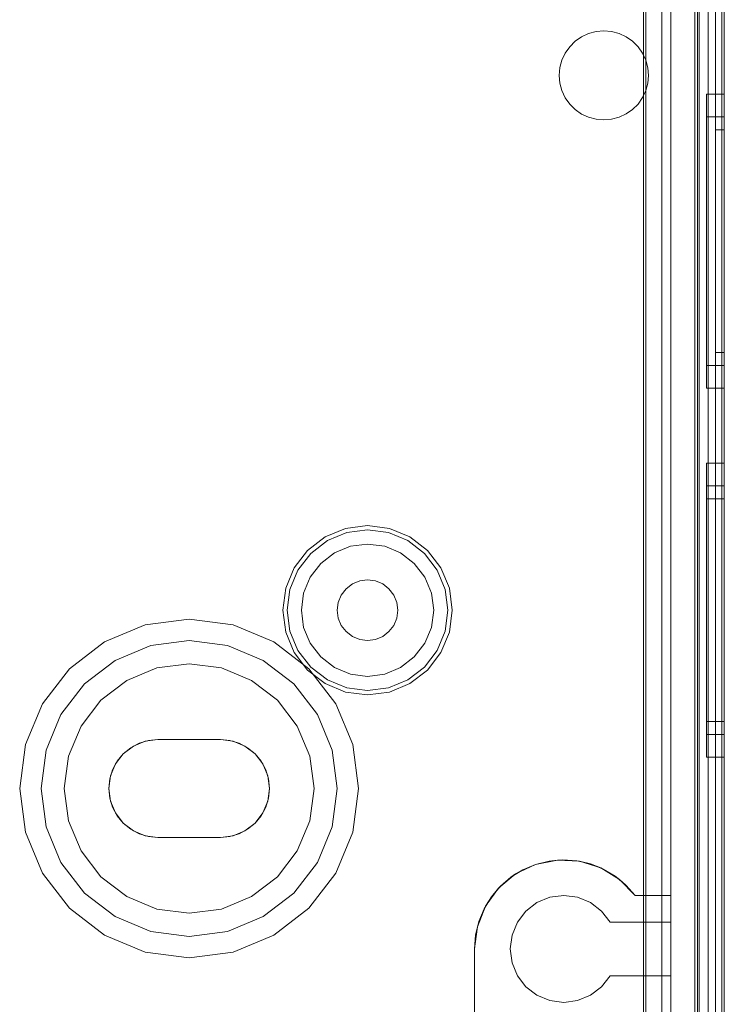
# Model space of a CAD drawing. Extents: x -620 to 300, y 62 to 1112.
# Tile 178 of 235: x 171.425 to 172.042, y 611.265 to 612.128. Entities that reach past the tile are written whole.
import ezdxf

# ---------------------------------------------------------------- set-up
doc = ezdxf.new("R2010")
doc.units = 0
doc.layers.get('0').update_dxf_attribs({"lineweight": 13})

# ---------------------------------------------------------------- blocks, each defined once
blk = doc.blocks.new('Referenz-A06CPVLKL0')
at = {"color": 251, "linetype": 'ByBlock', "lineweight": 13, "ltscale": 0.13, "true_color": 0x636363}
for p, q in [((172.01618, 613.68033), (172.01618, 611.1022)), ((172.04186, 611.1022), (172.04186, 613.68033)), ((172.03961, 613.66445), (172.03961, 611.11939)), ((171.97114, 613.54554), (171.97114, 611.23699)), ((171.97311, 613.54751), (171.97311, 611.23501)), ((171.98718, 613.54283), (171.98718, 611.2397)), ((171.98718, 611.2397), (171.98718, 613.54283)), ((172.0278, 611.2397), (172.0278, 613.54283)), ((172.0278, 613.54283), (172.0278, 611.2397))]:
    blk.add_line(p, q, dxfattribs=at)
at = {"color": 9, "linetype": 'ByBlock', "lineweight": 13, "ltscale": 0.13, "true_color": 0xc1c9c4}
for p, q in [((172.01999, 613.68033), (172.01999, 611.1022)), ((172.04186, 611.1022), (172.04186, 613.68033)), ((172.04186, 611.1022), (172.04186, 613.68033)), ((172.03405, 613.58658), (172.03405, 611.19595)), ((172.03405, 611.19595), (172.03405, 613.58658)), ((172.04186, 611.19595), (172.04186, 613.58658)), ((172.04186, 613.58658), (172.04186, 611.19595)), ((171.99499, 613.54283), (171.99499, 611.2397)), ((172.01999, 611.2397), (172.01999, 613.54283)), ((172.03405, 612.39126), (172.03405, 611.18814)), ((172.03405, 612.39126), (172.03405, 611.18814)), ((172.04186, 611.18814), (172.04186, 612.39126)), ((172.04186, 612.39126), (172.04186, 611.18814)), ((171.97311, 612.09209), (171.97311, 612.18423)), ((171.97311, 612.18423), (171.97311, 612.09209)), ((171.99499, 611.36001), (171.99499, 612.18423)), ((172.01843, 612.15689), (172.01843, 611.1022)), ((171.91129, 612.10869), (171.91688, 612.1126)), ((171.91688, 612.1126), (171.91129, 612.10869)), ((171.91688, 612.1126), (171.92305, 612.11548)), ((171.92305, 612.11548), (171.91688, 612.1126)), ((171.92305, 612.11548), (171.92963, 612.11724)), ((171.92963, 612.11724), (171.92305, 612.11548)), ((171.92963, 612.11724), (171.93642, 612.11783)), ((171.93642, 612.11783), (171.92963, 612.11724)), ((171.93642, 612.11783), (171.9432, 612.11723)), ((171.9432, 612.11723), (171.93642, 612.11783)), ((171.9432, 612.11723), (171.94978, 612.11546)), ((171.94978, 612.11546), (171.9432, 612.11723)), ((171.94978, 612.11546), (171.95595, 612.11258)), ((171.95595, 612.11258), (171.94978, 612.11546)), ((171.95595, 612.11258), (171.96153, 612.10867)), ((171.96153, 612.10867), (171.95595, 612.11258)), ((171.90257, 612.0983), (171.90648, 612.10388)), ((171.90648, 612.10388), (171.90257, 612.0983)), ((171.90648, 612.10388), (171.91129, 612.10869)), ((171.91129, 612.10869), (171.90648, 612.10388)), ((171.96153, 612.10867), (171.96634, 612.10385)), ((171.96634, 612.10385), (171.96153, 612.10867)), ((171.96634, 612.10385), (171.97024, 612.09827)), ((171.97024, 612.09827), (171.96634, 612.10385)), ((171.89969, 612.09213), (171.90257, 612.0983)), ((171.90257, 612.0983), (171.89969, 612.09213)), ((171.97024, 612.09827), (171.97311, 612.09209)), ((171.97311, 612.09209), (171.97024, 612.09827)), ((171.89733, 612.07876), (171.89793, 612.08555)), ((171.89793, 612.08555), (171.89733, 612.07876)), ((171.89793, 612.08555), (171.89969, 612.09213)), ((171.89969, 612.09213), (171.89793, 612.08555)), ((171.97487, 612.08553), (171.97311, 612.09209)), ((171.97311, 612.09209), (171.97487, 612.08553)), ((171.97311, 612.09209), (171.97311, 612.09209)), ((171.97546, 612.07876), (171.97487, 612.08553)), ((171.97487, 612.08553), (171.97546, 612.07876)), ((171.89793, 612.07198), (171.89733, 612.07876)), ((171.89733, 612.07876), (171.89793, 612.07198)), ((171.97487, 612.072), (171.97546, 612.07876)), ((171.97546, 612.07876), (171.97487, 612.072)), ((171.89969, 612.0654), (171.89793, 612.07198)), ((171.89793, 612.07198), (171.89969, 612.0654)), ((171.97311, 612.06544), (171.97487, 612.072)), ((171.97487, 612.072), (171.97311, 612.06544)), ((171.90257, 612.05923), (171.89969, 612.0654)), ((171.89969, 612.0654), (171.90257, 612.05923)), ((171.90648, 612.05365), (171.90257, 612.05923)), ((171.90257, 612.05923), (171.90648, 612.05365)), ((171.97024, 612.05926), (171.96634, 612.05368)), ((171.96634, 612.05368), (171.97024, 612.05926)), ((171.97311, 612.06544), (171.97024, 612.05926)), ((171.97024, 612.05926), (171.97311, 612.06544)), ((171.97311, 611.36001), (171.97311, 612.06544)), ((171.97311, 612.06544), (171.97311, 611.36001)), ((171.97311, 612.06544), (171.97311, 612.06544)), ((172.04186, 612.06236), (172.02624, 612.06236)), ((172.02624, 612.06236), (172.02624, 612.05797)), ((172.02624, 612.06236), (172.02624, 612.05797)), ((172.04186, 612.05797), (172.04186, 612.06236)), ((172.04186, 612.06236), (172.04186, 612.05797)), ((171.91129, 612.04883), (171.90648, 612.05365)), ((171.90648, 612.05365), (171.91129, 612.04883)), ((171.96634, 612.05368), (171.96153, 612.04886)), ((171.96153, 612.04886), (171.96634, 612.05368)), ((172.02624, 612.05797), (172.02624, 612.04509)), ((172.02624, 612.05797), (172.02624, 612.04509)), ((172.04186, 612.04509), (172.04186, 612.05797)), ((172.04186, 612.05797), (172.04186, 612.04509)), ((171.91688, 612.04493), (171.91129, 612.04883)), ((171.91129, 612.04883), (171.91688, 612.04493)), ((171.92305, 612.04205), (171.91688, 612.04493)), ((171.91688, 612.04493), (171.92305, 612.04205)), ((171.92963, 612.04029), (171.92305, 612.04205)), ((171.92305, 612.04205), (171.92963, 612.04029)), ((171.94978, 612.04207), (171.9432, 612.0403)), ((171.9432, 612.0403), (171.94978, 612.04207)), ((171.95595, 612.04495), (171.94978, 612.04207)), ((171.94978, 612.04207), (171.95595, 612.04495)), ((171.96153, 612.04886), (171.95595, 612.04495)), ((171.95595, 612.04495), (171.96153, 612.04886)), ((172.02624, 612.04509), (172.02624, 612.0246)), ((172.02624, 612.04509), (172.02624, 612.0246)), ((172.04186, 612.04251), (172.02624, 612.04251)), ((172.02624, 612.04251), (172.02624, 612.0388)), ((172.02624, 612.04251), (172.02624, 612.0388)), ((172.04186, 612.0246), (172.04186, 612.04509)), ((172.04186, 612.04509), (172.04186, 612.0246)), ((172.04186, 612.04042), (172.04186, 612.04251)), ((172.04186, 612.04251), (172.04186, 612.04042)), ((171.93642, 612.0397), (171.92963, 612.04029)), ((171.92963, 612.04029), (171.93642, 612.0397)), ((171.9432, 612.0403), (171.93642, 612.0397)), ((171.93642, 612.0397), (171.9432, 612.0403)), ((172.02624, 612.0388), (172.02624, 612.0279)), ((172.02624, 612.0388), (172.02624, 612.0279)), ((172.04186, 612.03421), (172.04186, 612.04042)), ((172.04186, 612.04042), (172.04186, 612.03421)), ((172.04186, 612.02413), (172.04186, 612.03421)), ((172.04186, 612.03421), (172.04186, 612.02413)), ((172.02624, 612.0279), (172.02624, 612.01057)), ((172.02624, 612.0279), (172.02624, 612.01057)), ((172.02624, 612.0246), (172.02624, 611.9979)), ((172.02624, 612.0246), (172.02624, 611.9979)), ((172.04186, 612.03111), (172.03405, 612.03111)), ((172.03405, 612.03111), (172.03405, 612.02923)), ((172.03405, 612.03111), (172.03405, 612.02923)), ((172.03405, 612.02923), (172.03405, 612.02367)), ((172.03405, 612.02923), (172.03405, 612.02367)), ((172.04186, 612.02923), (172.04186, 612.03111)), ((172.04186, 612.03111), (172.04186, 612.02923)), ((172.04186, 612.02367), (172.04186, 612.02923)), ((172.04186, 612.02923), (172.04186, 612.02367)), ((172.04186, 611.9979), (172.04186, 612.0246)), ((172.04186, 612.0246), (172.04186, 611.9979)), ((172.04186, 612.01057), (172.04186, 612.02413)), ((172.04186, 612.02413), (172.04186, 612.01057)), ((172.03405, 612.02367), (172.03405, 612.01465)), ((172.03405, 612.02367), (172.03405, 612.01465)), ((172.04186, 612.01465), (172.04186, 612.02367)), ((172.04186, 612.02367), (172.04186, 612.01465)), ((172.02624, 612.01057), (172.02624, 611.98798)), ((172.02624, 612.01057), (172.02624, 611.98798)), ((172.03405, 612.01465), (172.03405, 612.0025)), ((172.03405, 612.01465), (172.03405, 612.0025)), ((172.04186, 612.0025), (172.04186, 612.01465)), ((172.04186, 612.01465), (172.04186, 612.0025)), ((172.04186, 611.99404), (172.04186, 612.01057)), ((172.04186, 612.01057), (172.04186, 611.99404)), ((172.03405, 612.0025), (172.03405, 611.98771)), ((172.03405, 612.0025), (172.03405, 611.98771)), ((172.04186, 611.98771), (172.04186, 612.0025)), ((172.04186, 612.0025), (172.04186, 611.98771)), ((172.02624, 611.9979), (172.02624, 611.96681)), ((172.02624, 611.9979), (172.02624, 611.96681)), ((172.04186, 611.96681), (172.04186, 611.9979)), ((172.04186, 611.9979), (172.04186, 611.96681)), ((172.04186, 611.97519), (172.04186, 611.99404)), ((172.04186, 611.99404), (172.04186, 611.97519)), ((172.02624, 611.98798), (172.02624, 611.96168)), ((172.02624, 611.98798), (172.02624, 611.96168)), ((172.03405, 611.98771), (172.03405, 611.97082)), ((172.03405, 611.98771), (172.03405, 611.97082)), ((172.04186, 611.97082), (172.04186, 611.98771)), ((172.04186, 611.98771), (172.04186, 611.97082)), ((172.04186, 611.95473), (172.04186, 611.97519)), ((172.04186, 611.97519), (172.04186, 611.95473)), ((172.02624, 611.96681), (172.02624, 611.93345)), ((172.02624, 611.96681), (172.02624, 611.93345)), ((172.03405, 611.97082), (172.03405, 611.9525)), ((172.03405, 611.97082), (172.03405, 611.9525)), ((172.04186, 611.9525), (172.04186, 611.97082)), ((172.04186, 611.97082), (172.04186, 611.9525)), ((172.04186, 611.93345), (172.04186, 611.96681)), ((172.04186, 611.96681), (172.04186, 611.93345)), ((172.02624, 611.96168), (172.02624, 611.93345)), ((172.02624, 611.96168), (172.02624, 611.93345)), ((172.03405, 611.9525), (172.03405, 611.93345)), ((172.03405, 611.9525), (172.03405, 611.93345)), ((172.04186, 611.93345), (172.04186, 611.95473)), ((172.04186, 611.95473), (172.04186, 611.93345)), ((172.04186, 611.93345), (172.04186, 611.9525)), ((172.04186, 611.9525), (172.04186, 611.93345)), ((172.02624, 611.93345), (172.02624, 611.90522)), ((172.02624, 611.93345), (172.02624, 611.90009)), ((172.02624, 611.93345), (172.02624, 611.90522)), ((172.02624, 611.93345), (172.02624, 611.90009)), ((172.03405, 611.93345), (172.03405, 611.9144)), ((172.03405, 611.93345), (172.03405, 611.9144)), ((172.04186, 611.91217), (172.04186, 611.93345)), ((172.04186, 611.90009), (172.04186, 611.93345)), ((172.04186, 611.9144), (172.04186, 611.93345)), ((172.04186, 611.93345), (172.04186, 611.91217)), ((172.04186, 611.93345), (172.04186, 611.90009)), ((172.04186, 611.93345), (172.04186, 611.9144)), ((172.03405, 611.9144), (172.03405, 611.89608)), ((172.03405, 611.9144), (172.03405, 611.89608)), ((172.04186, 611.89608), (172.04186, 611.9144)), ((172.04186, 611.9144), (172.04186, 611.89608)), ((172.04186, 611.89172), (172.04186, 611.91217)), ((172.04186, 611.91217), (172.04186, 611.89172)), ((172.02624, 611.90522), (172.02624, 611.87892)), ((172.02624, 611.90522), (172.02624, 611.87892)), ((172.02624, 611.90009), (172.02624, 611.869)), ((172.02624, 611.90009), (172.02624, 611.869)), ((172.03405, 611.89608), (172.03405, 611.8792)), ((172.03405, 611.89608), (172.03405, 611.8792)), ((172.04186, 611.869), (172.04186, 611.90009)), ((172.04186, 611.90009), (172.04186, 611.869)), ((172.04186, 611.8792), (172.04186, 611.89608)), ((172.04186, 611.89608), (172.04186, 611.8792)), ((172.04186, 611.87286), (172.04186, 611.89172)), ((172.04186, 611.89172), (172.04186, 611.87286)), ((172.02624, 611.87892), (172.02624, 611.85633)), ((172.02624, 611.87892), (172.02624, 611.85633)), ((172.03405, 611.8792), (172.03405, 611.8644)), ((172.03405, 611.8792), (172.03405, 611.8644)), ((172.04186, 611.8644), (172.04186, 611.8792)), ((172.04186, 611.8792), (172.04186, 611.8644)), ((172.02624, 611.869), (172.02624, 611.8423)), ((172.02624, 611.869), (172.02624, 611.8423)), ((172.04186, 611.85633), (172.04186, 611.87286)), ((172.04186, 611.87286), (172.04186, 611.85633)), ((172.04186, 611.8423), (172.04186, 611.869)), ((172.04186, 611.869), (172.04186, 611.8423)), ((172.03405, 611.8644), (172.03405, 611.85225)), ((172.03405, 611.8644), (172.03405, 611.85225)), ((172.04186, 611.85225), (172.04186, 611.8644)), ((172.04186, 611.8644), (172.04186, 611.85225)), ((172.02624, 611.85633), (172.02624, 611.839)), ((172.02624, 611.85633), (172.02624, 611.839)), ((172.03405, 611.85225), (172.03405, 611.84323)), ((172.03405, 611.85225), (172.03405, 611.84323)), ((172.04186, 611.84277), (172.04186, 611.85633)), ((172.04186, 611.85633), (172.04186, 611.84277)), ((172.04186, 611.84323), (172.04186, 611.85225)), ((172.04186, 611.85225), (172.04186, 611.84323)), ((172.03405, 611.84323), (172.03405, 611.83767)), ((172.03405, 611.84323), (172.03405, 611.83767)), ((172.04186, 611.83767), (172.04186, 611.84323)), ((172.04186, 611.84323), (172.04186, 611.83767)), ((172.04186, 611.83269), (172.04186, 611.84277)), ((172.04186, 611.84277), (172.04186, 611.83269)), ((172.02624, 611.8423), (172.02624, 611.82182)), ((172.02624, 611.8423), (172.02624, 611.82182)), ((172.02624, 611.839), (172.02624, 611.82811)), ((172.02624, 611.839), (172.02624, 611.82811)), ((172.03405, 611.83767), (172.03405, 611.8358)), ((172.03405, 611.83767), (172.03405, 611.8358)), ((172.03405, 611.8358), (172.04186, 611.8358)), ((172.04186, 611.82182), (172.04186, 611.8423)), ((172.04186, 611.8423), (172.04186, 611.82182)), ((172.04186, 611.8358), (172.04186, 611.83767)), ((172.04186, 611.83767), (172.04186, 611.8358)), ((172.02624, 611.82811), (172.02624, 611.82439)), ((172.02624, 611.82811), (172.02624, 611.82439)), ((172.04186, 611.82648), (172.04186, 611.83269)), ((172.04186, 611.83269), (172.04186, 611.82648)), ((172.04186, 611.82439), (172.04186, 611.82648)), ((172.04186, 611.82648), (172.04186, 611.82439)), ((172.02624, 611.82439), (172.04186, 611.82439)), ((172.02624, 611.82182), (172.02624, 611.80894)), ((172.02624, 611.82182), (172.02624, 611.80894)), ((172.04186, 611.80894), (172.04186, 611.82182)), ((172.04186, 611.82182), (172.04186, 611.80894)), ((172.02624, 611.80894), (172.02624, 611.80455)), ((172.02624, 611.80894), (172.02624, 611.80455)), ((172.04186, 611.80455), (172.04186, 611.80894)), ((172.04186, 611.80894), (172.04186, 611.80455)), ((172.02624, 611.80455), (172.04186, 611.80455)), ((172.04186, 611.73892), (172.02624, 611.73892)), ((172.02624, 611.73892), (172.02624, 611.73453)), ((172.02624, 611.73892), (172.02624, 611.73453)), ((172.02624, 611.73453), (172.02624, 611.72165)), ((172.02624, 611.73453), (172.02624, 611.72165)), ((172.04186, 611.73453), (172.04186, 611.73892)), ((172.04186, 611.73892), (172.04186, 611.73453)), ((172.04186, 611.72165), (172.04186, 611.73453)), ((172.04186, 611.73453), (172.04186, 611.72165)), ((172.02624, 611.72165), (172.02624, 611.70116)), ((172.02624, 611.72165), (172.02624, 611.70116)), ((172.04186, 611.71908), (172.02624, 611.71908)), ((172.02624, 611.71908), (172.02624, 611.71536)), ((172.02624, 611.71908), (172.02624, 611.71536)), ((172.02624, 611.71536), (172.02624, 611.70446)), ((172.02624, 611.71536), (172.02624, 611.70446)), ((172.04186, 611.70116), (172.04186, 611.72165)), ((172.04186, 611.72165), (172.04186, 611.70116)), ((172.04186, 611.71698), (172.04186, 611.71908)), ((172.04186, 611.71908), (172.04186, 611.71698)), ((172.04186, 611.71077), (172.04186, 611.71698)), ((172.04186, 611.71698), (172.04186, 611.71077)), ((172.04186, 611.70767), (172.02624, 611.70767)), ((172.02624, 611.70767), (172.02624, 611.70434)), ((172.02624, 611.70767), (172.02624, 611.70434)), ((172.04186, 611.7007), (172.04186, 611.71077)), ((172.04186, 611.71077), (172.04186, 611.7007)), ((172.04186, 611.70579), (172.04186, 611.70767)), ((172.04186, 611.70767), (172.04186, 611.70579)), ((172.04186, 611.70024), (172.04186, 611.70579)), ((172.04186, 611.70579), (172.04186, 611.70024)), ((172.02624, 611.70446), (172.02624, 611.68713)), ((172.02624, 611.70446), (172.02624, 611.68713)), ((172.02624, 611.70434), (172.02624, 611.69459)), ((172.02624, 611.70434), (172.02624, 611.69459)), ((172.02624, 611.70116), (172.02624, 611.67447)), ((172.02624, 611.70116), (172.02624, 611.67447)), ((172.04186, 611.67447), (172.04186, 611.70116)), ((172.04186, 611.70116), (172.04186, 611.67447)), ((172.04186, 611.68713), (172.04186, 611.7007)), ((172.04186, 611.7007), (172.04186, 611.68713)), ((172.04186, 611.69121), (172.04186, 611.70024)), ((172.04186, 611.70024), (172.04186, 611.69121)), ((172.02624, 611.69459), (172.02624, 611.67907)), ((172.02624, 611.69459), (172.02624, 611.67907)), ((172.04186, 611.67907), (172.04186, 611.69121)), ((172.04186, 611.69121), (172.04186, 611.67907)), ((171.71015, 611.6817), (171.69225, 611.67429)), ((171.72936, 611.68423), (171.71015, 611.6817)), ((171.71114, 611.67801), (171.72936, 611.68041)), ((171.74857, 611.6817), (171.72936, 611.68423)), ((171.72936, 611.68041), (171.74758, 611.67801)), ((171.76647, 611.67429), (171.74857, 611.6817)), ((172.02624, 611.68713), (172.02624, 611.66455)), ((172.02624, 611.68713), (172.02624, 611.66455)), ((172.02624, 611.67907), (172.02624, 611.65884)), ((172.02624, 611.67907), (172.02624, 611.65884)), ((172.04186, 611.67061), (172.04186, 611.68713)), ((172.04186, 611.68713), (172.04186, 611.67061)), ((172.04186, 611.66427), (172.04186, 611.67907)), ((172.04186, 611.67907), (172.04186, 611.66427)), ((171.69225, 611.67429), (171.67688, 611.66249)), ((171.67958, 611.65979), (171.69416, 611.67098)), ((171.69416, 611.67098), (171.71114, 611.67801)), ((171.74758, 611.67801), (171.76456, 611.67098)), ((171.76456, 611.67098), (171.77914, 611.65979)), ((171.78184, 611.66249), (171.76647, 611.67429)), ((172.02624, 611.67447), (172.02624, 611.64338)), ((172.02624, 611.67447), (172.02624, 611.64338)), ((172.04186, 611.64338), (172.04186, 611.67447)), ((172.04186, 611.67447), (172.04186, 611.64338)), ((172.04186, 611.65175), (172.04186, 611.67061)), ((172.04186, 611.67061), (172.04186, 611.65175)), ((171.67688, 611.66249), (171.66509, 611.64712)), ((171.71436, 611.66601), (171.70038, 611.66022)), ((171.71436, 611.66601), (171.70038, 611.66022)), ((171.72936, 611.66798), (171.71436, 611.66601)), ((171.72936, 611.66798), (171.71436, 611.66601)), ((171.74437, 611.66601), (171.72936, 611.66798)), ((171.74437, 611.66601), (171.72936, 611.66798)), ((171.75835, 611.66022), (171.74437, 611.66601)), ((171.75835, 611.66022), (171.74437, 611.66601)), ((171.79364, 611.64712), (171.78184, 611.66249)), ((172.02624, 611.66455), (172.02624, 611.63824)), ((172.02624, 611.66455), (172.02624, 611.63824)), ((172.04186, 611.64739), (172.04186, 611.66427)), ((172.04186, 611.66427), (172.04186, 611.64739)), ((171.6684, 611.64521), (171.67958, 611.65979)), ((171.70038, 611.66022), (171.68837, 611.651)), ((171.70038, 611.66022), (171.68837, 611.651)), ((171.77035, 611.651), (171.75835, 611.66022)), ((171.77035, 611.651), (171.75835, 611.66022)), ((171.77914, 611.65979), (171.79033, 611.64521)), ((172.02624, 611.65884), (172.02624, 611.63529)), ((172.02624, 611.65884), (172.02624, 611.63529)), ((171.66509, 611.64712), (171.65767, 611.62922)), ((171.66136, 611.62823), (171.6684, 611.64521)), ((171.68837, 611.651), (171.67916, 611.639)), ((171.68837, 611.651), (171.67916, 611.639)), ((171.77957, 611.639), (171.77035, 611.651)), ((171.77957, 611.639), (171.77035, 611.651)), ((171.79033, 611.64521), (171.79736, 611.62823)), ((171.80105, 611.62922), (171.79364, 611.64712)), ((172.04186, 611.63129), (172.04186, 611.65175)), ((172.04186, 611.65175), (172.04186, 611.63129)), ((172.04186, 611.62907), (172.04186, 611.64739)), ((172.04186, 611.64739), (172.04186, 611.62907)), ((171.67916, 611.639), (171.67337, 611.62502)), ((171.67916, 611.639), (171.67337, 611.62502)), ((171.72249, 611.63567), (171.71608, 611.63302)), ((171.71608, 611.63302), (171.72249, 611.63567)), ((171.72936, 611.63658), (171.72249, 611.63567)), ((171.72249, 611.63567), (171.72936, 611.63658)), ((171.73624, 611.63567), (171.72936, 611.63658)), ((171.72936, 611.63658), (171.73624, 611.63567)), ((171.74265, 611.63302), (171.73624, 611.63567)), ((171.73624, 611.63567), (171.74265, 611.63302)), ((171.78536, 611.62502), (171.77957, 611.639)), ((171.78536, 611.62502), (171.77957, 611.639)), ((172.02624, 611.64338), (172.02624, 611.61001)), ((172.02624, 611.64338), (172.02624, 611.61001)), ((172.02624, 611.63824), (172.02624, 611.61001)), ((172.02624, 611.63824), (172.02624, 611.61001)), ((172.04186, 611.61001), (172.04186, 611.64338)), ((172.04186, 611.64338), (172.04186, 611.61001)), ((171.65767, 611.62922), (171.65515, 611.61001)), ((171.65896, 611.61001), (171.66136, 611.62823)), ((171.71058, 611.6288), (171.70636, 611.6233)), ((171.70636, 611.6233), (171.71058, 611.6288)), ((171.71608, 611.63302), (171.71058, 611.6288)), ((171.71058, 611.6288), (171.71608, 611.63302)), ((171.74815, 611.6288), (171.74265, 611.63302)), ((171.74265, 611.63302), (171.74815, 611.6288)), ((171.75237, 611.6233), (171.74815, 611.6288)), ((171.74815, 611.6288), (171.75237, 611.6233)), ((171.79736, 611.62823), (171.79976, 611.61001)), ((171.80358, 611.61001), (171.80105, 611.62922)), ((172.02624, 611.63529), (172.02624, 611.61001)), ((172.02624, 611.63529), (172.02624, 611.61001)), ((172.04186, 611.61001), (172.04186, 611.63129)), ((172.04186, 611.63129), (172.04186, 611.61001)), ((172.04186, 611.61001), (172.04186, 611.62907)), ((172.04186, 611.62907), (172.04186, 611.61001)), ((171.67337, 611.62502), (171.6714, 611.61001)), ((171.67337, 611.62502), (171.6714, 611.61001)), ((171.70636, 611.6233), (171.70371, 611.61689)), ((171.70371, 611.61689), (171.70636, 611.6233)), ((171.75502, 611.61689), (171.75237, 611.6233)), ((171.75237, 611.6233), (171.75502, 611.61689)), ((171.78733, 611.61001), (171.78536, 611.62502)), ((171.78733, 611.61001), (171.78536, 611.62502)), ((171.65515, 611.61001), (171.65767, 611.5908)), ((171.66136, 611.59179), (171.65896, 611.61001)), ((171.6714, 611.61001), (171.67337, 611.59501)), ((171.6714, 611.61001), (171.67337, 611.59501)), ((171.70371, 611.61689), (171.7028, 611.61001)), ((171.7028, 611.61001), (171.70371, 611.61689)), ((171.7028, 611.61001), (171.70371, 611.60314)), ((171.70371, 611.60314), (171.7028, 611.61001)), ((171.75593, 611.61001), (171.75502, 611.61689)), ((171.75502, 611.61689), (171.75593, 611.61001)), ((171.75502, 611.60314), (171.75593, 611.61001)), ((171.75593, 611.61001), (171.75502, 611.60314)), ((171.78536, 611.59501), (171.78733, 611.61001)), ((171.78536, 611.59501), (171.78733, 611.61001)), ((171.79976, 611.61001), (171.79736, 611.59179)), ((171.80105, 611.5908), (171.80358, 611.61001)), ((172.02624, 611.61001), (172.02624, 611.58179)), ((172.02624, 611.61001), (172.02624, 611.57665)), ((172.02624, 611.61001), (172.02624, 611.58474)), ((172.02624, 611.61001), (172.02624, 611.58179)), ((172.02624, 611.61001), (172.02624, 611.57665)), ((172.02624, 611.61001), (172.02624, 611.58474)), ((172.04186, 611.58874), (172.04186, 611.61001)), ((172.04186, 611.57665), (172.04186, 611.61001)), ((172.04186, 611.59096), (172.04186, 611.61001)), ((172.04186, 611.61001), (172.04186, 611.58874)), ((172.04186, 611.61001), (172.04186, 611.57665)), ((172.04186, 611.61001), (172.04186, 611.59096)), ((171.57311, 611.6022), (171.5347, 611.59714)), ((171.57311, 611.6022), (171.5347, 611.59714)), ((171.61153, 611.59714), (171.57311, 611.6022)), ((171.61153, 611.59714), (171.57311, 611.6022)), ((171.70371, 611.60314), (171.70636, 611.59673)), ((171.70636, 611.59673), (171.70371, 611.60314)), ((171.75237, 611.59673), (171.75502, 611.60314)), ((171.75502, 611.60314), (171.75237, 611.59673)), ((171.5347, 611.59714), (171.4989, 611.58231)), ((171.5347, 611.59714), (171.4989, 611.58231)), ((171.64733, 611.58231), (171.61153, 611.59714)), ((171.64733, 611.58231), (171.61153, 611.59714)), ((171.67337, 611.59501), (171.67916, 611.58103)), ((171.67337, 611.59501), (171.67916, 611.58103)), ((171.70636, 611.59673), (171.71058, 611.59123)), ((171.71058, 611.59123), (171.70636, 611.59673)), ((171.74815, 611.59123), (171.75237, 611.59673)), ((171.75237, 611.59673), (171.74815, 611.59123)), ((171.77957, 611.58103), (171.78536, 611.59501)), ((171.77957, 611.58103), (171.78536, 611.59501)), ((171.65767, 611.5908), (171.66509, 611.5729)), ((171.6684, 611.57481), (171.66136, 611.59179)), ((171.71058, 611.59123), (171.71608, 611.58701)), ((171.71608, 611.58701), (171.71058, 611.59123)), ((171.71608, 611.58701), (171.72249, 611.58436)), ((171.72249, 611.58436), (171.71608, 611.58701)), ((171.72249, 611.58436), (171.72936, 611.58345)), ((171.72936, 611.58345), (171.72249, 611.58436)), ((171.72936, 611.58345), (171.73624, 611.58436)), ((171.73624, 611.58436), (171.72936, 611.58345)), ((171.73624, 611.58436), (171.74265, 611.58701)), ((171.74265, 611.58701), (171.73624, 611.58436)), ((171.74265, 611.58701), (171.74815, 611.59123)), ((171.74815, 611.59123), (171.74265, 611.58701)), ((171.79736, 611.59179), (171.79033, 611.57481)), ((171.79364, 611.5729), (171.80105, 611.5908)), ((172.02624, 611.58474), (172.02624, 611.56119)), ((172.02624, 611.58474), (172.02624, 611.56119)), ((172.04186, 611.57264), (172.04186, 611.59096)), ((172.04186, 611.59096), (172.04186, 611.57264)), ((172.04186, 611.56828), (172.04186, 611.58874)), ((172.04186, 611.58874), (172.04186, 611.56828)), ((171.4989, 611.58231), (171.46815, 611.55873)), ((171.4989, 611.58231), (171.46815, 611.55873)), ((171.50827, 611.56608), (171.53955, 611.57903)), ((171.53955, 611.57903), (171.50827, 611.56608)), ((171.53955, 611.57903), (171.57311, 611.58345)), ((171.57311, 611.58345), (171.53955, 611.57903)), ((171.57311, 611.58345), (171.60668, 611.57903)), ((171.60668, 611.57903), (171.57311, 611.58345)), ((171.60668, 611.57903), (171.63796, 611.56608)), ((171.63796, 611.56608), (171.60668, 611.57903)), ((171.67808, 611.55873), (171.64733, 611.58231)), ((171.67808, 611.55873), (171.64733, 611.58231)), ((171.67916, 611.58103), (171.68837, 611.56902)), ((171.67916, 611.58103), (171.68837, 611.56902)), ((171.77035, 611.56902), (171.77957, 611.58103)), ((171.77035, 611.56902), (171.77957, 611.58103)), ((172.02624, 611.58179), (172.02624, 611.55548)), ((172.02624, 611.58179), (172.02624, 611.55548)), ((172.02624, 611.57665), (172.02624, 611.54556)), ((172.02624, 611.57665), (172.02624, 611.54556)), ((172.04186, 611.54556), (172.04186, 611.57665)), ((172.04186, 611.57665), (172.04186, 611.54556)), ((171.66509, 611.5729), (171.67688, 611.55753)), ((171.67958, 611.56023), (171.6684, 611.57481)), ((171.68837, 611.56902), (171.70038, 611.55981)), ((171.68837, 611.56902), (171.70038, 611.55981)), ((171.75835, 611.55981), (171.77035, 611.56902)), ((171.75835, 611.55981), (171.77035, 611.56902)), ((171.79033, 611.57481), (171.77914, 611.56023)), ((171.78184, 611.55753), (171.79364, 611.5729)), ((172.04186, 611.55576), (172.04186, 611.57264)), ((172.04186, 611.57264), (172.04186, 611.55576)), ((172.04186, 611.54942), (172.04186, 611.56828)), ((172.04186, 611.56828), (172.04186, 611.54942)), ((171.46815, 611.55873), (171.44456, 611.52798)), ((171.46815, 611.55873), (171.44456, 611.52798)), ((171.48141, 611.54547), (171.50827, 611.56608)), ((171.50827, 611.56608), (171.48141, 611.54547)), ((171.54481, 611.55941), (171.51843, 611.54849)), ((171.51843, 611.54849), (171.54481, 611.55941)), ((171.57311, 611.56314), (171.54481, 611.55941)), ((171.54481, 611.55941), (171.57311, 611.56314)), ((171.60142, 611.55941), (171.57311, 611.56314)), ((171.57311, 611.56314), (171.60142, 611.55941)), ((171.6278, 611.54849), (171.60142, 611.55941)), ((171.60142, 611.55941), (171.6278, 611.54849)), ((171.63796, 611.56608), (171.66482, 611.54547)), ((171.66482, 611.54547), (171.63796, 611.56608)), ((171.70166, 611.52798), (171.67808, 611.55873)), ((171.70166, 611.52798), (171.67808, 611.55873)), ((171.69416, 611.54905), (171.67958, 611.56023)), ((171.70038, 611.55981), (171.71436, 611.55402)), ((171.70038, 611.55981), (171.71436, 611.55402)), ((171.74437, 611.55402), (171.75835, 611.55981)), ((171.74437, 611.55402), (171.75835, 611.55981)), ((171.77914, 611.56023), (171.76456, 611.54905)), ((172.02624, 611.56119), (172.02624, 611.54096)), ((172.02624, 611.56119), (172.02624, 611.54096)), ((171.67688, 611.55753), (171.69225, 611.54574)), ((171.71436, 611.55402), (171.72936, 611.55205)), ((171.71436, 611.55402), (171.72936, 611.55205)), ((171.72936, 611.55205), (171.74437, 611.55402)), ((171.72936, 611.55205), (171.74437, 611.55402)), ((171.76647, 611.54574), (171.78184, 611.55753)), ((172.02624, 611.55548), (172.02624, 611.5329)), ((172.02624, 611.55548), (172.02624, 611.5329)), ((172.04186, 611.54096), (172.04186, 611.55576)), ((172.04186, 611.55576), (172.04186, 611.54096)), ((172.04186, 611.5329), (172.04186, 611.54942)), ((172.04186, 611.54942), (172.04186, 611.5329)), ((171.4608, 611.51861), (171.48141, 611.54547)), ((171.48141, 611.54547), (171.4608, 611.51861)), ((171.51843, 611.54849), (171.49577, 611.5311)), ((171.49577, 611.5311), (171.51843, 611.54849)), ((171.65045, 611.5311), (171.6278, 611.54849)), ((171.6278, 611.54849), (171.65045, 611.5311)), ((171.66482, 611.54547), (171.68543, 611.51861)), ((171.68543, 611.51861), (171.66482, 611.54547)), ((171.69225, 611.54574), (171.71015, 611.53832)), ((171.71114, 611.54201), (171.69416, 611.54905)), ((171.72936, 611.53961), (171.71114, 611.54201)), ((171.74758, 611.54201), (171.72936, 611.53961)), ((171.76456, 611.54905), (171.74758, 611.54201)), ((171.74857, 611.53832), (171.76647, 611.54574)), ((172.02624, 611.54556), (172.02624, 611.51886)), ((172.02624, 611.54556), (172.02624, 611.51886)), ((172.02624, 611.54096), (172.02624, 611.52544)), ((172.02624, 611.54096), (172.02624, 611.52544)), ((172.04186, 611.51886), (172.04186, 611.54556)), ((172.04186, 611.54556), (172.04186, 611.51886)), ((172.04186, 611.52882), (172.04186, 611.54096)), ((172.04186, 611.54096), (172.04186, 611.52882)), ((171.71015, 611.53832), (171.72936, 611.5358)), ((171.72936, 611.5358), (171.74857, 611.53832)), ((172.02624, 611.5329), (172.02624, 611.51556)), ((172.02624, 611.5329), (172.02624, 611.51556)), ((172.04186, 611.51933), (172.04186, 611.5329)), ((172.04186, 611.5329), (172.04186, 611.51933)), ((171.44456, 611.52798), (171.42973, 611.49218)), ((171.44456, 611.52798), (171.42973, 611.49218)), ((171.49577, 611.5311), (171.47839, 611.50845)), ((171.47839, 611.50845), (171.49577, 611.5311)), ((171.66784, 611.50845), (171.65045, 611.5311)), ((171.65045, 611.5311), (171.66784, 611.50845)), ((171.71649, 611.49218), (171.70166, 611.52798)), ((171.71649, 611.49218), (171.70166, 611.52798)), ((172.02624, 611.52544), (172.02624, 611.51569)), ((172.02624, 611.52544), (172.02624, 611.51569)), ((172.04186, 611.51979), (172.04186, 611.52882)), ((172.04186, 611.52882), (172.04186, 611.51979)), ((171.44785, 611.48733), (171.4608, 611.51861)), ((171.4608, 611.51861), (171.44785, 611.48733)), ((171.68543, 611.51861), (171.69838, 611.48733)), ((171.69838, 611.48733), (171.68543, 611.51861)), ((172.02624, 611.51886), (172.02624, 611.49838)), ((172.02624, 611.51886), (172.02624, 611.49838)), ((172.02624, 611.51569), (172.02624, 611.51236)), ((172.02624, 611.51569), (172.02624, 611.51236)), ((172.02624, 611.51556), (172.02624, 611.50467)), ((172.02624, 611.51556), (172.02624, 611.50467)), ((172.04186, 611.51423), (172.04186, 611.51979)), ((172.04186, 611.51979), (172.04186, 611.51423)), ((172.04186, 611.50925), (172.04186, 611.51933)), ((172.04186, 611.51933), (172.04186, 611.50925)), ((172.04186, 611.49838), (172.04186, 611.51886)), ((172.04186, 611.51886), (172.04186, 611.49838)), ((171.47839, 611.50845), (171.46747, 611.48207)), ((171.46747, 611.48207), (171.47839, 611.50845)), ((171.67876, 611.48207), (171.66784, 611.50845)), ((171.66784, 611.50845), (171.67876, 611.48207)), ((172.02624, 611.51236), (172.04186, 611.51236)), ((172.04186, 611.51236), (172.04186, 611.51423)), ((172.04186, 611.51423), (172.04186, 611.51236)), ((172.04186, 611.50305), (172.04186, 611.50925)), ((172.04186, 611.50925), (172.04186, 611.50305)), ((172.02624, 611.50467), (172.02624, 611.50095)), ((172.02624, 611.50467), (172.02624, 611.50095)), ((172.02624, 611.50095), (172.04186, 611.50095)), ((172.02624, 611.49838), (172.02624, 611.4855)), ((172.02624, 611.49838), (172.02624, 611.4855)), ((172.04186, 611.50095), (172.04186, 611.50305)), ((172.04186, 611.50305), (172.04186, 611.50095)), ((172.04186, 611.4855), (172.04186, 611.49838)), ((172.04186, 611.49838), (172.04186, 611.4855)), ((171.42973, 611.49218), (171.42468, 611.45376)), ((171.42973, 611.49218), (171.42468, 611.45376)), ((171.52429, 611.49098), (171.51539, 611.48415)), ((171.52429, 611.49098), (171.51539, 611.48415)), ((171.51539, 611.48415), (171.5219, 611.48949)), ((171.5219, 611.48949), (171.51539, 611.48415)), ((171.5219, 611.48949), (171.52933, 611.49346)), ((171.52933, 611.49346), (171.5219, 611.48949)), ((171.53465, 611.49527), (171.52429, 611.49098)), ((171.53465, 611.49527), (171.52429, 611.49098)), ((171.52933, 611.49346), (171.53739, 611.49591)), ((171.53739, 611.49591), (171.52933, 611.49346)), ((171.54577, 611.49673), (171.53465, 611.49527)), ((171.54577, 611.49673), (171.53465, 611.49527)), ((171.53739, 611.49591), (171.54577, 611.49673)), ((171.54577, 611.49673), (171.53739, 611.49591)), ((171.54577, 611.49673), (171.57311, 611.49673)), ((171.57311, 611.49673), (171.54577, 611.49673)), ((171.60046, 611.49673), (171.54577, 611.49673)), ((171.60046, 611.49673), (171.54577, 611.49673)), ((171.54577, 611.49673), (171.54577, 611.49673)), ((171.54577, 611.49673), (171.54577, 611.49673)), ((171.57311, 611.49673), (171.60046, 611.49673)), ((171.60046, 611.49673), (171.57311, 611.49673)), ((171.60046, 611.49673), (171.60884, 611.49591)), ((171.60884, 611.49591), (171.60046, 611.49673)), ((171.61158, 611.49527), (171.60046, 611.49673)), ((171.60046, 611.49673), (171.60046, 611.49673)), ((171.61158, 611.49527), (171.60046, 611.49673)), ((171.60046, 611.49673), (171.60046, 611.49673)), ((171.60884, 611.49591), (171.6169, 611.49346)), ((171.6169, 611.49346), (171.60884, 611.49591)), ((171.62194, 611.49098), (171.61158, 611.49527)), ((171.62194, 611.49098), (171.61158, 611.49527)), ((171.6169, 611.49346), (171.62433, 611.48949)), ((171.62433, 611.48949), (171.6169, 611.49346)), ((171.63084, 611.48415), (171.62194, 611.49098)), ((171.63084, 611.48415), (171.62194, 611.49098)), ((171.62433, 611.48949), (171.63084, 611.48415)), ((171.63084, 611.48415), (171.62433, 611.48949)), ((171.72155, 611.45376), (171.71649, 611.49218)), ((171.72155, 611.45376), (171.71649, 611.49218)), ((171.44343, 611.45376), (171.44785, 611.48733)), ((171.44785, 611.48733), (171.44343, 611.45376)), ((171.46747, 611.48207), (171.46374, 611.45376)), ((171.46374, 611.45376), (171.46747, 611.48207)), ((171.51539, 611.48415), (171.50856, 611.47525)), ((171.51539, 611.48415), (171.50856, 611.47525)), ((171.51004, 611.47764), (171.51539, 611.48415)), ((171.51539, 611.48415), (171.51004, 611.47764)), ((171.63084, 611.48415), (171.63619, 611.47764)), ((171.63619, 611.47764), (171.63084, 611.48415)), ((171.63767, 611.47525), (171.63084, 611.48415)), ((171.63767, 611.47525), (171.63084, 611.48415)), ((171.68249, 611.45376), (171.67876, 611.48207)), ((171.67876, 611.48207), (171.68249, 611.45376)), ((171.69838, 611.48733), (171.7028, 611.45376)), ((171.7028, 611.45376), (171.69838, 611.48733)), ((172.02624, 611.4855), (172.02624, 611.48111)), ((172.02624, 611.4855), (172.02624, 611.48111)), ((172.02624, 611.48111), (172.04186, 611.48111)), ((172.04186, 611.48111), (172.04186, 611.4855)), ((172.04186, 611.4855), (172.04186, 611.48111)), ((171.50856, 611.47525), (171.50427, 611.46489)), ((171.50856, 611.47525), (171.50427, 611.46489)), ((171.50607, 611.47021), (171.51004, 611.47764)), ((171.51004, 611.47764), (171.50607, 611.47021)), ((171.63619, 611.47764), (171.64016, 611.47021)), ((171.64016, 611.47021), (171.63619, 611.47764)), ((171.64196, 611.46489), (171.63767, 611.47525)), ((171.64196, 611.46489), (171.63767, 611.47525)), ((171.50427, 611.46489), (171.5028, 611.45376)), ((171.50427, 611.46489), (171.5028, 611.45376)), ((171.50363, 611.46215), (171.50607, 611.47021)), ((171.50607, 611.47021), (171.50363, 611.46215)), ((171.64016, 611.47021), (171.6426, 611.46215)), ((171.6426, 611.46215), (171.64016, 611.47021)), ((171.64343, 611.45376), (171.64196, 611.46489)), ((171.64343, 611.45376), (171.64196, 611.46489)), ((171.5028, 611.45376), (171.50363, 611.46215)), ((171.50363, 611.46215), (171.5028, 611.45376)), ((171.6426, 611.46215), (171.64343, 611.45376)), ((171.64343, 611.45376), (171.6426, 611.46215)), ((171.42468, 611.45376), (171.42973, 611.41535)), ((171.42468, 611.45376), (171.42973, 611.41535)), ((171.44785, 611.4202), (171.44343, 611.45376)), ((171.44343, 611.45376), (171.44785, 611.4202)), ((171.46374, 611.45376), (171.46747, 611.42546)), ((171.46747, 611.42546), (171.46374, 611.45376)), ((171.50363, 611.44538), (171.5028, 611.45376)), ((171.5028, 611.45376), (171.50363, 611.44538)), ((171.5028, 611.45376), (171.50427, 611.44264)), ((171.5028, 611.45376), (171.50427, 611.44264)), ((171.64196, 611.44264), (171.64343, 611.45376)), ((171.64196, 611.44264), (171.64343, 611.45376)), ((171.64343, 611.45376), (171.6426, 611.44538)), ((171.6426, 611.44538), (171.64343, 611.45376)), ((171.67876, 611.42546), (171.68249, 611.45376)), ((171.68249, 611.45376), (171.67876, 611.42546)), ((171.7028, 611.45376), (171.69838, 611.4202)), ((171.69838, 611.4202), (171.7028, 611.45376)), ((171.71649, 611.41535), (171.72155, 611.45376)), ((171.71649, 611.41535), (171.72155, 611.45376)), ((171.50607, 611.43732), (171.50363, 611.44538)), ((171.50363, 611.44538), (171.50607, 611.43732)), ((171.50427, 611.44264), (171.50856, 611.43228)), ((171.50427, 611.44264), (171.50856, 611.43228)), ((171.51004, 611.42989), (171.50607, 611.43732)), ((171.50607, 611.43732), (171.51004, 611.42989)), ((171.64016, 611.43732), (171.63619, 611.42989)), ((171.63619, 611.42989), (171.64016, 611.43732)), ((171.63767, 611.43228), (171.64196, 611.44264)), ((171.63767, 611.43228), (171.64196, 611.44264)), ((171.6426, 611.44538), (171.64016, 611.43732)), ((171.64016, 611.43732), (171.6426, 611.44538)), ((171.50856, 611.43228), (171.51539, 611.42338)), ((171.50856, 611.43228), (171.51539, 611.42338)), ((171.51539, 611.42338), (171.51004, 611.42989)), ((171.51004, 611.42989), (171.51539, 611.42338)), ((171.63084, 611.42338), (171.63767, 611.43228)), ((171.63084, 611.42338), (171.63767, 611.43228)), ((171.63619, 611.42989), (171.63084, 611.42338)), ((171.63084, 611.42338), (171.63619, 611.42989)), ((171.4608, 611.38892), (171.44785, 611.4202)), ((171.44785, 611.4202), (171.4608, 611.38892)), ((171.46747, 611.42546), (171.47839, 611.39908)), ((171.47839, 611.39908), (171.46747, 611.42546)), ((171.5219, 611.41804), (171.51539, 611.42338)), ((171.51539, 611.42338), (171.5219, 611.41804)), ((171.51539, 611.42338), (171.52429, 611.41655)), ((171.51539, 611.42338), (171.52429, 611.41655)), ((171.62194, 611.41655), (171.63084, 611.42338)), ((171.62194, 611.41655), (171.63084, 611.42338)), ((171.63084, 611.42338), (171.62433, 611.41804)), ((171.62433, 611.41804), (171.63084, 611.42338)), ((171.66784, 611.39908), (171.67876, 611.42546)), ((171.67876, 611.42546), (171.66784, 611.39908)), ((171.69838, 611.4202), (171.68543, 611.38892)), ((171.68543, 611.38892), (171.69838, 611.4202)), ((171.42973, 611.41535), (171.44456, 611.37955)), ((171.42973, 611.41535), (171.44456, 611.37955)), ((171.52933, 611.41407), (171.5219, 611.41804)), ((171.5219, 611.41804), (171.52933, 611.41407)), ((171.52429, 611.41655), (171.53465, 611.41226)), ((171.52429, 611.41655), (171.53465, 611.41226)), ((171.53739, 611.41162), (171.52933, 611.41407)), ((171.52933, 611.41407), (171.53739, 611.41162)), ((171.53465, 611.41226), (171.54577, 611.4108)), ((171.53465, 611.41226), (171.54577, 611.4108)), ((171.54577, 611.4108), (171.53739, 611.41162)), ((171.53739, 611.41162), (171.54577, 611.4108)), ((171.60046, 611.4108), (171.61158, 611.41226)), ((171.60046, 611.4108), (171.61158, 611.41226)), ((171.60884, 611.41162), (171.60046, 611.4108)), ((171.60046, 611.4108), (171.60884, 611.41162)), ((171.6169, 611.41407), (171.60884, 611.41162)), ((171.60884, 611.41162), (171.6169, 611.41407)), ((171.61158, 611.41226), (171.62194, 611.41655)), ((171.61158, 611.41226), (171.62194, 611.41655)), ((171.62433, 611.41804), (171.6169, 611.41407)), ((171.6169, 611.41407), (171.62433, 611.41804)), ((171.70166, 611.37955), (171.71649, 611.41535)), ((171.70166, 611.37955), (171.71649, 611.41535)), ((171.57311, 611.4108), (171.54577, 611.4108)), ((171.54577, 611.4108), (171.57311, 611.4108)), ((171.54577, 611.4108), (171.60046, 611.4108)), ((171.54577, 611.4108), (171.54577, 611.4108)), ((171.54577, 611.4108), (171.60046, 611.4108)), ((171.54577, 611.4108), (171.54577, 611.4108)), ((171.60046, 611.4108), (171.57311, 611.4108)), ((171.57311, 611.4108), (171.60046, 611.4108)), ((171.60046, 611.4108), (171.60046, 611.4108)), ((171.60046, 611.4108), (171.60046, 611.4108)), ((171.47839, 611.39908), (171.49577, 611.37642)), ((171.49577, 611.37642), (171.47839, 611.39908)), ((171.65045, 611.37642), (171.66784, 611.39908)), ((171.66784, 611.39908), (171.65045, 611.37642)), ((171.48141, 611.36206), (171.4608, 611.38892)), ((171.4608, 611.38892), (171.48141, 611.36206)), ((171.68543, 611.38892), (171.66482, 611.36206)), ((171.66482, 611.36206), (171.68543, 611.38892)), ((171.85898, 611.37885), (171.87653, 611.38725)), ((171.87653, 611.38725), (171.86531, 611.38251)), ((171.87653, 611.38725), (171.89562, 611.39106)), ((171.88836, 611.39019), (171.87653, 611.38725)), ((171.9005, 611.39126), (171.88836, 611.39019)), ((171.89562, 611.39106), (171.88836, 611.39019)), ((171.9005, 611.39126), (171.89562, 611.39106)), ((171.89562, 611.39106), (171.91506, 611.39003)), ((171.91265, 611.39043), (171.9005, 611.39126)), ((171.92453, 611.38771), (171.91265, 611.39043)), ((171.91506, 611.39003), (171.91265, 611.39043)), ((171.91506, 611.39003), (171.93364, 611.38423)), ((171.92453, 611.38771), (171.91506, 611.39003)), ((171.93585, 611.38318), (171.92453, 611.38771)), ((171.93364, 611.38423), (171.92453, 611.38771)), ((171.44456, 611.37955), (171.46815, 611.3488)), ((171.44456, 611.37955), (171.46815, 611.3488)), ((171.67808, 611.3488), (171.70166, 611.37955)), ((171.67808, 611.3488), (171.70166, 611.37955)), ((171.84405, 611.36636), (171.85898, 611.37885)), ((171.86531, 611.38251), (171.85496, 611.37608)), ((171.85898, 611.37885), (171.85496, 611.37608)), ((171.86531, 611.38251), (171.85898, 611.37885)), ((171.93364, 611.38423), (171.95021, 611.37401)), ((171.93585, 611.38318), (171.93364, 611.38423)), ((171.94632, 611.37695), (171.93585, 611.38318)), ((171.95569, 611.36916), (171.94632, 611.37695)), ((171.95021, 611.37401), (171.94632, 611.37695)), ((171.49577, 611.37642), (171.51843, 611.35904)), ((171.51843, 611.35904), (171.49577, 611.37642)), ((171.6278, 611.35904), (171.65045, 611.37642)), ((171.65045, 611.37642), (171.6278, 611.35904)), ((171.84573, 611.36812), (171.83786, 611.35882)), ((171.84573, 611.36812), (171.84405, 611.36636)), ((171.85496, 611.37608), (171.84573, 611.36812)), ((171.95021, 611.37401), (171.96374, 611.36001)), ((171.95569, 611.36916), (171.95021, 611.37401)), ((171.96374, 611.36001), (171.95569, 611.36916)), ((171.50827, 611.34145), (171.48141, 611.36206)), ((171.48141, 611.36206), (171.50827, 611.34145)), ((171.66482, 611.36206), (171.63796, 611.34145)), ((171.63796, 611.34145), (171.66482, 611.36206)), ((171.83266, 611.35057), (171.84405, 611.36636)), ((171.84405, 611.36636), (171.83786, 611.35882)), ((171.90124, 611.36001), (171.88911, 611.35842)), ((171.88911, 611.35842), (171.90124, 611.36001)), ((171.91337, 611.35842), (171.90124, 611.36001)), ((171.90124, 611.36001), (171.91337, 611.35842)), ((171.96374, 611.36001), (171.97311, 611.36001)), ((171.99499, 611.36001), (171.96374, 611.36001)), ((171.96374, 611.36001), (171.96374, 611.36001)), ((171.97311, 611.36001), (171.99499, 611.36001)), ((171.97311, 611.36001), (171.97311, 611.36001)), ((171.99499, 611.33658), (171.99499, 611.36001)), ((171.99499, 611.36001), (171.99499, 611.36001)), ((171.51843, 611.35904), (171.54481, 611.34812)), ((171.54481, 611.34812), (171.51843, 611.35904)), ((171.60142, 611.34812), (171.6278, 611.35904)), ((171.6278, 611.35904), (171.60142, 611.34812)), ((171.83786, 611.35882), (171.83153, 611.34841)), ((171.83786, 611.35882), (171.83266, 611.35057)), ((171.8778, 611.35373), (171.86809, 611.34628)), ((171.86809, 611.34628), (171.8778, 611.35373)), ((171.88911, 611.35842), (171.8778, 611.35373)), ((171.8778, 611.35373), (171.88911, 611.35842)), ((171.92468, 611.35373), (171.91337, 611.35842)), ((171.91337, 611.35842), (171.92468, 611.35373)), ((171.93438, 611.34628), (171.92468, 611.35373)), ((171.92468, 611.35373), (171.93438, 611.34628)), ((171.46815, 611.3488), (171.4989, 611.32521)), ((171.46815, 611.3488), (171.4989, 611.32521)), ((171.54481, 611.34812), (171.57311, 611.34439)), ((171.57311, 611.34439), (171.54481, 611.34812)), ((171.57311, 611.34439), (171.60142, 611.34812)), ((171.60142, 611.34812), (171.57311, 611.34439)), ((171.64733, 611.32521), (171.67808, 611.3488)), ((171.64733, 611.32521), (171.67808, 611.3488)), ((171.82554, 611.33245), (171.83266, 611.35057)), ((171.83153, 611.34841), (171.82689, 611.33714)), ((171.83266, 611.35057), (171.83153, 611.34841)), ((171.86809, 611.34628), (171.86064, 611.33658)), ((171.86064, 611.33658), (171.86809, 611.34628)), ((171.94183, 611.33658), (171.93438, 611.34628)), ((171.93438, 611.34628), (171.94183, 611.33658)), ((171.53955, 611.3285), (171.50827, 611.34145)), ((171.50827, 611.34145), (171.53955, 611.3285)), ((171.63796, 611.34145), (171.60668, 611.3285)), ((171.60668, 611.3285), (171.63796, 611.34145)), ((171.82689, 611.33714), (171.82406, 611.32529)), ((171.82689, 611.33714), (171.82554, 611.33245)), ((171.86064, 611.33658), (171.85596, 611.32527)), ((171.85596, 611.32527), (171.86064, 611.33658)), ((171.99499, 611.33658), (171.94183, 611.33658)), ((171.94183, 611.33658), (171.99499, 611.33658)), ((171.94183, 611.33658), (171.94183, 611.33658)), ((171.99499, 611.2897), (171.99499, 611.33658)), ((171.99499, 611.33658), (171.99499, 611.33658)), ((171.4989, 611.32521), (171.5347, 611.31038)), ((171.4989, 611.32521), (171.5347, 611.31038)), ((171.57311, 611.32408), (171.53955, 611.3285)), ((171.53955, 611.3285), (171.57311, 611.32408)), ((171.60668, 611.3285), (171.57311, 611.32408)), ((171.57311, 611.32408), (171.60668, 611.3285)), ((171.61153, 611.31038), (171.64733, 611.32521)), ((171.61153, 611.31038), (171.64733, 611.32521)), ((171.82311, 611.31314), (171.82554, 611.33245)), ((171.82406, 611.32529), (171.82311, 611.31314)), ((171.82554, 611.33245), (171.82406, 611.32529)), ((171.85596, 611.32527), (171.85436, 611.31314)), ((171.85436, 611.31314), (171.85596, 611.32527)), ((171.5347, 611.31038), (171.57311, 611.30533)), ((171.5347, 611.31038), (171.57311, 611.30533)), ((171.57311, 611.30533), (171.61153, 611.31038)), ((171.57311, 611.30533), (171.61153, 611.31038)), ((171.82311, 611.14684), (171.82311, 611.31314)), ((171.82311, 611.31314), (171.82311, 611.161)), ((171.82311, 611.31314), (171.82311, 611.31314)), ((171.85436, 611.31314), (171.85596, 611.30101)), ((171.85596, 611.30101), (171.85436, 611.31314)), ((171.85596, 611.30101), (171.86064, 611.2897)), ((171.86064, 611.2897), (171.85596, 611.30101)), ((171.86064, 611.2897), (171.86809, 611.27999)), ((171.86809, 611.27999), (171.86064, 611.2897)), ((171.93438, 611.27999), (171.94183, 611.2897)), ((171.94183, 611.2897), (171.93438, 611.27999)), ((171.94183, 611.2897), (171.99499, 611.2897)), ((171.99499, 611.2897), (171.94183, 611.2897)), ((171.94183, 611.2897), (171.94183, 611.2897)), ((171.99499, 611.2397), (171.99499, 611.2897)), ((171.99499, 611.2897), (171.99499, 611.2897)), ((171.86809, 611.27999), (171.8778, 611.27254)), ((171.8778, 611.27254), (171.86809, 611.27999)), ((171.92468, 611.27254), (171.93438, 611.27999)), ((171.93438, 611.27999), (171.92468, 611.27254)), ((171.8778, 611.27254), (171.88911, 611.26786)), ((171.88911, 611.26786), (171.8778, 611.27254)), ((171.88911, 611.26786), (171.90124, 611.26626)), ((171.90124, 611.26626), (171.88911, 611.26786)), ((171.90124, 611.26626), (171.91337, 611.26786)), ((171.91337, 611.26786), (171.90124, 611.26626)), ((171.91337, 611.26786), (171.92468, 611.27254)), ((171.92468, 611.27254), (171.91337, 611.26786))]:
    blk.add_line(p, q, dxfattribs=at)

msp = doc.modelspace()

# ---------------------------------------------------------------- block references
at = {"color": 8, "lineweight": 25, "ltscale": 0.25, "true_color": 0x808080}
msp.add_blockref('Referenz-A06CPVLKL0', (0, 0), dxfattribs=at)

doc.saveas('drawing.dxf')
